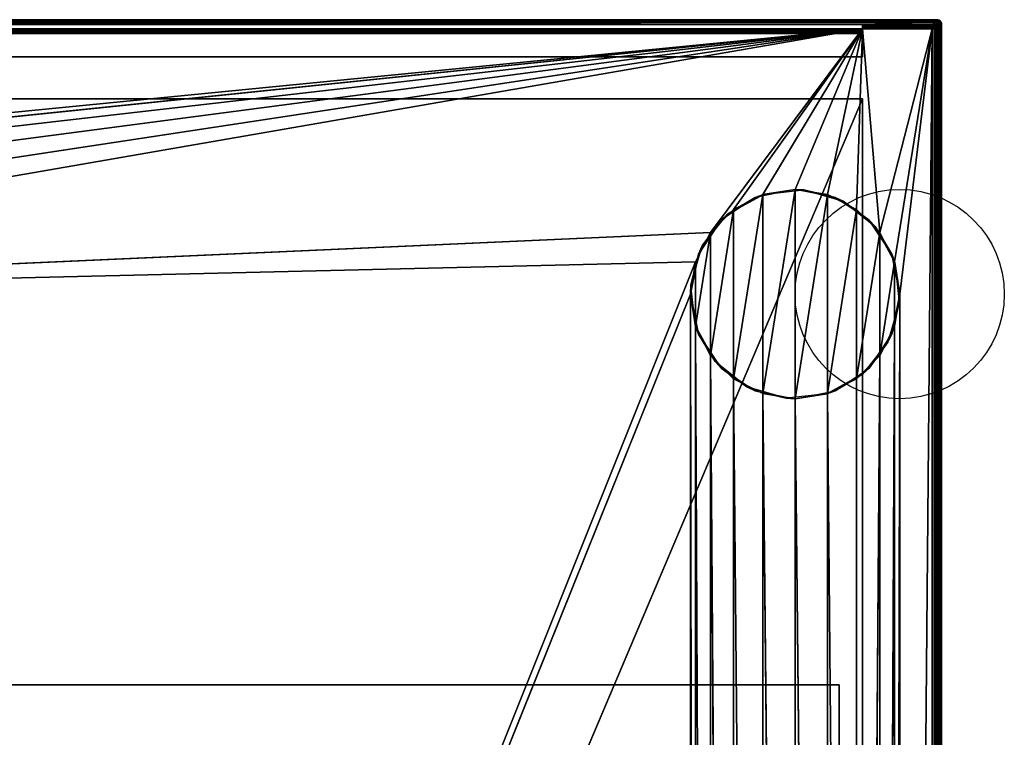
# Model space of a CAD drawing. Header units: millimetres. Extents: x -10 to 414, y -927 to 10.
# Tile 21 of 21: x 202 to 413, y -154 to 0. Entities that reach past the tile are written whole.
import ezdxf

# ---------------------------------------------------------------- set-up
doc = ezdxf.new("R2010")
doc.units = ezdxf.units.MM
doc.header["$MEASUREMENT"] = 0
for name, color, linetype, lineweight in [('0 Misc', 7, 'Continuous', 35), ('10 Raster Images', 7, 'Continuous', 35), ('5 Hatches', 7, 'Continuous', 35)]:
    doc.layers.add(name, color=color, linetype=linetype, lineweight=lineweight)

msp = doc.modelspace()

# ---------------------------------------------------------------- linework, layer by layer
at = {"layer": '0 Misc', "color": 160, "linetype": 'Continuous', "lineweight": 25}
for p, q in [((1, 0, 1174), (399, 0, 1174)), ((399, 0, 1194), (1, 0, 1194)), ((399, 0, 1174), (399, 0, 1194)), ((1, -1, 1195), (399, -1, 1195)), ((383, -1, 1173), (17, -1, 1173)), ((383, -2, 33.5), (17, -2, 33.5)), ((17, -2, 12), (383, -2, 12)), ((31.5, -36.5, 12), (383, -2, 12)), ((38.45, -37.6, 12), (383, -2, 12)), ((44.73, -40.8, 12), (383, -2, 12)), ((49.7, -45.77, 12), (383, -2, 12)), ((52.9, -52.05, 12), (383, -2, 12)), ((54, -59, 12), (383, -2, 12)), ((350.3, -45.77, 12), (383, -2, 12)), ((355.27, -40.8, 12), (383, -2, 12)), ((361.55, -37.6, 12), (383, -2, 12)), ((368.5, -36.5, 12), (383, -2, 12)), ((375.45, -37.6, 12), (383, -2, 12)), ((381.73, -40.8, 12), (383, -2, 12)), ((383, -1, 13), (383, -1, 1173)), ((383, -1, 1173), (383, -8, 1173)), ((383, -1, 13), (398, -1, 13)), ((398, -1, 1173), (383, -1, 1173)), ((383, -8, 34.5), (383, -1, 1173)), ((383, -3, 34.5), (383, -1, 1173)), ((383, -2.84, 34.49), (383, -1, 1173)), ((383, -2.55, 34.39), (383, -1, 1173)), ((383, -2.29, 34.21), (383, -1, 1173)), ((383, -2.11, 33.95), (383, -1, 1173)), ((383, -2.01, 33.66), (383, -1, 1173)), ((383, -2, 33.5), (383, -1, 1173)), ((383, -2, 12), (383, -1, 1173)), ((383, -1.84, 12.01), (383, -1, 1173)), ((383, -1.55, 12.11), (383, -1, 1173)), ((383, -1.29, 12.29), (383, -1, 1173)), ((383, -1.11, 12.55), (383, -1, 1173)), ((383, -1.01, 12.84), (383, -1, 1173)), ((383, -2, 12), (383, -2, 33.5)), ((398, -2, 12), (383, -2, 12)), ((386.7, -45.77, 12), (383, -2, 12)), ((386.7, -45.77, 12), (398, -2, 12)), ((389.9, -52.05, 12), (398, -2, 12)), ((391, -59, 12), (398, -2, 12)), ((391, -785, 12), (398, -2, 12)), ((398, -1, 13), (398, -1, 1173)), ((399, -1, 1173), (398, -1, 1173)), ((398, -881, 12), (398, -2, 12)), ((398.16, -1.01, 1173), (399, -1, 1173)), ((398.45, -1.11, 1173), (399, -1, 1173)), ((398.71, -1.29, 1173), (399, -1, 1173)), ((398.89, -1.55, 1173), (399, -1, 1173)), ((398.99, -1.84, 1173), (399, -1, 1173)), ((399, -2, 1173), (399, -1, 1173)), ((399, -1, 1195), (399, -899, 1195)), ((399, -2, 1173), (399, -2, 13)), ((399, -2, 13), (399, -881, 13)), ((399, -881, 1173), (399, -2, 1173)), ((400, -1, 1174), (400, -899, 1174)), ((400, -899, 1194), (400, -1, 1194)), ((400, -1, 1194), (400, -1, 1174)), ((17, -3, 34.5), (383, -3, 34.5)), ((383, -3, 34.5), (383, -8, 34.5)), ((17, -8, 34.5), (383, -8, 34.5)), ((383, -8, 1173), (17, -8, 1173)), ((383, -8, 34.5), (383, -8, 1173)), ((383, -17, 34.5), (17, -17, 34.5)), ((17, -17, 1173), (383, -17, 1173)), ((17, -881, 1173), (383, -17, 1173)), ((383, -17, 34.5), (383, -815, 34.5)), ((383, -17, 1173), (383, -17, 34.5)), ((383, -17, 1173), (383, -881, 1173)), ((383, -881, 13), (383, -17, 1173)), ((383, -815.89, 33.95), (383, -17, 1173)), ((383, -815.71, 34.21), (383, -17, 1173)), ((383, -815.45, 34.39), (383, -17, 1173)), ((383, -815.16, 34.49), (383, -17, 1173)), ((383, -815, 34.5), (383, -17, 1173)), ((355.27, -77.2), (361.55, -37.6)), ((361.55, -80.4), (368.5, -36.5)), ((361.55, -80.4), (361.55, -37.6)), ((368.5, -81.5), (368.5, -36.5)), ((368.5, -81.5), (375.45, -37.6)), ((375.45, -80.4), (375.45, -37.6)), ((350.3, -72.23), (355.27, -40.8)), ((355.27, -77.2), (355.27, -40.8)), ((375.45, -80.4), (381.73, -40.8)), ((381.73, -77.2), (381.73, -40.8)), ((54, -59, 12), (350.3, -45.77, 12)), ((347.1, -65.95), (350.3, -45.77)), ((350.3, -72.23), (350.3, -45.77)), ((381.73, -77.2), (386.7, -45.77)), ((386.7, -72.23), (386.7, -45.77)), ((54, -59, 12), (347.1, -52.05, 12)), ((54, -785, 12), (347.1, -52.05, 12)), ((347.1, -65.95), (347.1, -52.05)), ((386.7, -72.23), (389.9, -52.05)), ((389.9, -65.95), (389.9, -52.05)), ((54, -785, 12), (346, -59, 12)), ((346, -785, 12), (346, -59, 12)), ((347.1, -778.05, 12), (346, -59, 12)), ((389.9, -778.05, 12), (391, -59, 12)), ((391, -59, 12), (391, -785, 12)), ((347.1, -778.05, 12), (347.1, -65.95, 12)), ((350.3, -771.77, 12), (347.1, -65.95, 12)), ((386.7, -771.77, 12), (389.9, -65.95, 12)), ((389.9, -778.05, 12), (389.9, -65.95, 12)), ((350.3, -771.77, 12), (350.3, -72.23, 12)), ((355.27, -766.8, 12), (350.3, -72.23, 12)), ((381.73, -766.8, 12), (386.7, -72.23, 12)), ((386.7, -771.77, 12), (386.7, -72.23, 12)), ((355.27, -766.8, 12), (355.27, -77.2, 12)), ((361.55, -763.6, 12), (355.27, -77.2, 12)), ((381.73, -766.8, 12), (381.73, -77.2, 12)), ((361.55, -763.6, 12), (361.55, -80.4, 12)), ((368.5, -762.5, 12), (361.55, -80.4, 12)), ((375.45, -763.6, 12), (375.45, -80.4, 12)), ((381.73, -766.8, 12), (375.45, -80.4, 12)), ((368.5, -762.5, 12), (368.5, -81.5, 12)), ((375.45, -763.6, 12), (368.5, -81.5, 12)), ((22, -143, 1142), (378, -143, 1142)), ((378, -143, 69.5), (22, -143, 69.5)), ((378, -143, 1142), (378, -143, 69.5)), ((378, -159, 1142), (378, -143, 1142)), ((378, -159, 69.5), (378, -143, 69.5))]:
    msp.add_line(p, q, dxfattribs=at).dxf.unprotected_set("ltscale", 0)
for centre in [(391, -59), (391, -59, 12)]:
    msp.add_circle(centre, 22.5, dxfattribs=at).dxf.unprotected_set("ltscale", 0)
at = {"layer": '0 Misc', "color": 160, "linetype": 'Continuous', "lineweight": 25, "extrusion": (-1, 0, 0)}
for centre, start, end in [((1, 1174, -399), 180, 270), ((1, 1194, -399), 90, 180), ((3, 33.5, -383), 90, 180)]:
    msp.add_arc(centre, 1, start, end, dxfattribs=at).dxf.unprotected_set("ltscale", 0)
at = {"layer": '0 Misc', "color": 160, "linetype": 'Continuous', "lineweight": 25, "extrusion": (0, 0, -1)}
for centre in [(-399, -1, -1174), (-398, -2, -1173)]:
    msp.add_arc(centre, 1, 90, 180, dxfattribs=at).dxf.unprotected_set("ltscale", 0)
at = {"layer": '0 Misc', "color": 160, "linetype": 'Continuous', "lineweight": 25}
for centre in [(399, -1, 1194), (398, -2, 13)]:
    msp.add_arc(centre, 1, 0, 90, dxfattribs=at).dxf.unprotected_set("ltscale", 0)
at = {"layer": '0 Misc', "color": 160, "linetype": 'Continuous', "lineweight": 25, "extrusion": (1, 0, 0)}
for centre in [(-2, 13, 383), (-2, 13, 398)]:
    msp.add_arc(centre, 1, 270, 0, dxfattribs=at).dxf.unprotected_set("ltscale", 0)
at = {"layer": '0 Misc', "color": 160, "linetype": 'Continuous', "lineweight": 25, "extrusion": (0, -1, 0)}
for centre, start, end in [((398, 13, 2), 270, 0), ((399, 1174, 1), 270, 0), ((399, 1194, 1), 0, 90)]:
    msp.add_arc(centre, 1, start, end, dxfattribs=at).dxf.unprotected_set("ltscale", 0)
at = {"layer": '0 Misc', "color": 7, "lineweight": 25}
for points, invisible_edges in [([(1, -0.08, 1173.62), (399, 0, 1174), (399, -0.08, 1173.62)], 1), ([(1, -0.08, 1173.62), (1, 0, 1174), (399, 0, 1174)], 12), ([(399, 0, 1194), (1, 0, 1174), (1, 0, 1194)], 1), ([(399, 0, 1194), (399, 0, 1174), (1, 0, 1174)], 12), ([(399, 0, 1194), (1, -0.08, 1194.38), (399, -0.08, 1194.38)], 1), ([(399, 0, 1194), (1, 0, 1194), (1, -0.08, 1194.38)], 12), ([(399, 0, 1174), (399.38, -0.08, 1194), (399.38, -0.08, 1174)], 1), ([(399, 0, 1174), (399, 0, 1194), (399.38, -0.08, 1194)], 12), ([(1, -0.29, 1173.29), (399, -0.08, 1173.62), (399, -0.29, 1173.29)], 1), ([(1, -0.29, 1173.29), (1, -0.08, 1173.62), (399, -0.08, 1173.62)], 12), ([(1, -0.29, 1194.71), (399, -0.08, 1194.38), (1, -0.08, 1194.38)], 1), ([(1, -0.29, 1194.71), (399, -0.29, 1194.71), (399, -0.08, 1194.38)], 12), ([(399, -0.29, 1173.29), (1, -0.62, 1173.08), (1, -0.29, 1173.29)], 1), ([(399, -0.29, 1173.29), (399, -0.62, 1173.08), (1, -0.62, 1173.08)], 12), ([(1, -0.62, 1194.92), (399, -0.29, 1194.71), (1, -0.29, 1194.71)], 1), ([(1, -0.62, 1194.92), (399, -0.62, 1194.92), (399, -0.29, 1194.71)], 12), ([(399, -0.62, 1173.08), (2, -1, 1173), (1, -0.62, 1173.08)], 12), ([(1, -1, 1195), (399, -0.62, 1194.92), (1, -0.62, 1194.92)], 1), ([(1, -1, 1195), (399, -1, 1195), (399, -0.62, 1194.92)], 12), ([(399, -0.62, 1173.08), (17, -1, 1173), (2, -1, 1173)], 12), ([(383, -1, 1173), (17, -8, 1173), (17, -1, 1173)], 1), ([(383, -1, 1173), (383, -8, 1173), (17, -8, 1173)], 12), ([(383, -2, 33.5), (17, -2, 12), (17, -2, 33.5)], 1), ([(383, -2, 33.5), (383, -2, 12), (17, -2, 12)], 12), ([(383, -2, 33.5), (17, -2.08, 33.88), (383, -2.08, 33.88)], 1), ([(383, -2, 33.5), (17, -2, 33.5), (17, -2.08, 33.88)], 12), ([(17, -2.29, 34.21), (383, -2.08, 33.88), (17, -2.08, 33.88)], 1), ([(17, -2.29, 34.21), (383, -2.29, 34.21), (383, -2.08, 33.88)], 12), ([(398, -1, 1173), (383, -1, 1173), (399, -0.62, 1173.08)], 2), ([(383, -1, 13), (398, -1.08, 12.62), (383, -1.08, 12.62)], 1), ([(383, -1, 13), (398, -1, 13), (398, -1.08, 12.62)], 12), ([(398, -1, 13), (383, -1, 1173), (398, -1, 1173)], 1), ([(398, -1, 13), (383, -1, 13), (383, -1, 1173)], 12), ([(398, -1.29, 12.29), (383, -1.08, 12.62), (398, -1.08, 12.62)], 1), ([(398, -1.29, 12.29), (383, -1.29, 12.29), (383, -1.08, 12.62)], 12), ([(398, -1.62, 12.08), (383, -1.29, 12.29), (398, -1.29, 12.29)], 1), ([(398, -1.62, 12.08), (383, -1.62, 12.08), (383, -1.29, 12.29)], 12), ([(398, -2, 12), (383, -1.62, 12.08), (398, -1.62, 12.08)], 1), ([(398, -2, 12), (383, -2, 12), (383, -1.62, 12.08)], 12), ([(398, -1, 1173), (399, -0.62, 1173.08), (399, -1, 1173)], 1), ([(398, -1, 13), (398.38, -1.08, 1173), (398.38, -1.08, 13)], 1), ([(398, -1, 13), (398, -1, 1173), (398.38, -1.08, 1173)], 12), ([(398, -881, 12), (398.38, -2, 12.08), (398.38, -881, 12.08)], 1), ([(398, -881, 12), (398, -2, 12), (398.38, -2, 12.08)], 12), ([(398.05, -1.09, 12.58), (398.34, -1.25, 12.43), (398.09, -1.22, 12.38)], 1), ([(398.05, -1.09, 12.58), (398.3, -1.11, 12.65), (398.34, -1.25, 12.43)], 12), ([(398.09, -1.38, 12.22), (398.3, -1.65, 12.11), (398.05, -1.58, 12.09)], 1), ([(398.09, -1.22, 12.38), (398.34, -1.43, 12.25), (398.09, -1.38, 12.22)], 1), ([(398.09, -1.22, 12.38), (398.34, -1.25, 12.43), (398.34, -1.43, 12.25)], 12), ([(398.09, -1.38, 12.22), (398.34, -1.43, 12.25), (398.3, -1.65, 12.11)], 12), ([(398.53, -1.19, 12.75), (398.22, -1.03, 12.89), (398.45, -1.11, 13)], 1), ([(398.53, -1.19, 12.75), (398.3, -1.11, 12.65), (398.22, -1.03, 12.89)], 12), ([(398.45, -2, 12.11), (398.22, -1.89, 12.03), (398.3, -1.65, 12.11)], 12), ([(398.34, -1.25, 12.43), (398.3, -1.11, 12.65), (398.53, -1.19, 12.75)], 12), ([(398.57, -1.52, 12.33), (398.3, -1.65, 12.11), (398.34, -1.43, 12.25)], 1), ([(398.57, -1.52, 12.33), (398.53, -1.75, 12.19), (398.3, -1.65, 12.11)], 12), ([(398.45, -2, 12.11), (398.3, -1.65, 12.11), (398.53, -1.75, 12.19)], 1), ([(398.34, -1.25, 12.43), (398.53, -1.19, 12.75), (398.57, -1.33, 12.52)], 1), ([(398.34, -1.43, 12.25), (398.34, -1.25, 12.43), (398.57, -1.33, 12.52)], 12), ([(398.34, -1.43, 12.25), (398.57, -1.33, 12.52), (398.57, -1.52, 12.33)], 1), ([(398.38, -1.08, 13), (398.71, -1.29, 1173), (398.71, -1.29, 13)], 1), ([(398.38, -1.08, 13), (398.38, -1.08, 1173), (398.71, -1.29, 1173)], 12), ([(398.71, -2, 12.29), (398.38, -881, 12.08), (398.38, -2, 12.08)], 1), ([(398.71, -2, 12.29), (398.71, -881, 12.29), (398.38, -881, 12.08)], 12), ([(398.53, -1.19, 12.75), (398.76, -1.46, 12.65), (398.57, -1.33, 12.52)], 1), ([(398.53, -1.19, 12.75), (398.72, -1.32, 12.87), (398.76, -1.46, 12.65)], 12), ([(398.72, -1.87, 12.32), (398.53, -1.75, 12.19), (398.57, -1.52, 12.33)], 12), ([(398.76, -1.46, 12.65), (398.57, -1.52, 12.33), (398.57, -1.33, 12.52)], 1), ([(398.76, -1.46, 12.65), (398.76, -1.65, 12.46), (398.57, -1.52, 12.33)], 12), ([(398.72, -1.87, 12.32), (398.57, -1.52, 12.33), (398.76, -1.65, 12.46)], 1), ([(398.71, -1.29, 13), (398.92, -1.62, 1173), (398.92, -1.62, 13)], 1), ([(398.71, -1.29, 13), (398.71, -1.29, 1173), (398.92, -1.62, 1173)], 12), ([(398.92, -2, 12.62), (398.71, -881, 12.29), (398.71, -2, 12.29)], 1), ([(398.92, -2, 12.62), (398.92, -881, 12.62), (398.71, -881, 12.29)], 12), ([(398.9, -1.63, 12.79), (398.72, -1.32, 12.87), (398.87, -1.5, 12.99)], 1), ([(398.9, -1.63, 12.79), (398.76, -1.46, 12.65), (398.72, -1.32, 12.87)], 12), ([(398.87, -1.99, 12.5), (398.72, -1.87, 12.32), (398.76, -1.65, 12.46)], 12), ([(398.9, -1.63, 12.79), (398.76, -1.65, 12.46), (398.76, -1.46, 12.65)], 1), ([(398.9, -1.63, 12.79), (398.9, -1.79, 12.63), (398.76, -1.65, 12.46)], 12), ([(398.87, -1.99, 12.5), (398.76, -1.65, 12.46), (398.9, -1.79, 12.63)], 1), ([(398.9, -1.63, 12.79), (398.98, -1.95, 12.82), (398.9, -1.79, 12.63)], 1), ([(398.9, -1.63, 12.79), (398.98, -1.82, 12.95), (398.98, -1.95, 12.82)], 12), ([(399, -2, 1173), (398.92, -1.62, 13), (398.92, -1.62, 1173)], 1), ([(399, -2, 1173), (399, -2, 13), (398.92, -1.62, 13)], 12), ([(399, -2, 13), (398.92, -881, 12.62), (398.92, -2, 12.62)], 1), ([(399, -2, 13), (399, -881, 13), (398.92, -881, 12.62)], 12), ([(399.25, -0.47, 1173.19), (399.11, -0.78, 1173.03), (399, -0.55, 1173.11)], 1), ([(399, -0.55, 1194.89), (399.35, -0.7, 1194.89), (399.25, -0.47, 1194.81)], 1), ([(399, -0.55, 1194.89), (399.11, -0.78, 1194.97), (399.35, -0.7, 1194.89)], 12), ([(399, -1, 1173), (399.38, -899, 1173.08), (399, -2, 1173)], 1), ([(399, -1, 1173), (399.38, -1, 1173.08), (399.38, -899, 1173.08)], 12), ([(399, -1, 1195), (399.38, -899, 1194.92), (399.38, -1, 1194.92)], 1), ([(399, -1, 1195), (399, -899, 1195), (399.38, -899, 1194.92)], 12), ([(399.38, -899, 1173.08), (399, -881, 1173), (399, -2, 1173)], 12), ([(399.21, -0.1, 1173.63), (399.13, -0.28, 1173.32), (399.01, -0.13, 1173.5)], 1), ([(399.01, -0.13, 1194.5), (399.35, -0.24, 1194.54), (399.21, -0.1, 1194.37)], 1), ([(399.01, -0.13, 1194.5), (399.13, -0.28, 1194.68), (399.35, -0.24, 1194.54)], 12), ([(399.21, -0.1, 1173.63), (399.05, -0.02, 1173.82), (399.18, -0.02, 1173.95)], 12), ([(399.37, -0.1, 1194.21), (399.05, -0.02, 1194.18), (399.21, -0.1, 1194.37)], 1), ([(399.37, -0.1, 1194.21), (399.18, -0.02, 1194.05), (399.05, -0.02, 1194.18)], 12), ([(399.25, -0.47, 1173.19), (399.35, -0.7, 1173.11), (399.11, -0.78, 1173.03)], 12), ([(399.21, -0.1, 1173.63), (399.35, -0.24, 1173.46), (399.13, -0.28, 1173.32)], 12), ([(399.35, -0.24, 1173.46), (399.25, -0.47, 1173.19), (399.13, -0.28, 1173.32)], 1), ([(399.13, -0.28, 1194.68), (399.48, -0.43, 1194.67), (399.35, -0.24, 1194.54)], 1), ([(399.13, -0.28, 1194.68), (399.25, -0.47, 1194.81), (399.48, -0.43, 1194.67)], 12), ([(399.21, -0.1, 1173.63), (399.18, -0.02, 1173.95), (399.37, -0.1, 1173.79)], 1), ([(399.35, -0.24, 1173.46), (399.21, -0.1, 1173.63), (399.37, -0.1, 1173.79)], 12), ([(399.21, -0.1, 1194.37), (399.54, -0.24, 1194.35), (399.37, -0.1, 1194.21)], 1), ([(399.21, -0.1, 1194.37), (399.35, -0.24, 1194.54), (399.54, -0.24, 1194.35)], 12), ([(399.35, -0.24, 1173.46), (399.48, -0.43, 1173.33), (399.25, -0.47, 1173.19)], 12), ([(399.35, -0.7, 1173.11), (399.25, -0.47, 1173.19), (399.48, -0.43, 1173.33)], 12), ([(399.57, -0.66, 1194.75), (399.48, -0.43, 1194.67), (399.25, -0.47, 1194.81)], 12), ([(399.57, -0.66, 1194.75), (399.25, -0.47, 1194.81), (399.35, -0.7, 1194.89)], 1), ([(399.35, -0.24, 1173.46), (399.37, -0.1, 1173.79), (399.54, -0.24, 1173.65)], 1), ([(399.48, -0.43, 1173.33), (399.35, -0.24, 1173.46), (399.54, -0.24, 1173.65)], 12), ([(399.54, -0.24, 1194.35), (399.35, -0.24, 1194.54), (399.48, -0.43, 1194.67)], 12), ([(399.35, -0.7, 1173.11), (399.48, -0.43, 1173.33), (399.57, -0.66, 1173.25)], 1), ([(399.57, -0.66, 1173.25), (399.42, -0.95, 1173.09), (399.35, -0.7, 1173.11)], 1), ([(399.35, -0.7, 1194.89), (399.62, -0.91, 1194.78), (399.57, -0.66, 1194.75)], 1), ([(399.35, -0.7, 1194.89), (399.42, -0.95, 1194.91), (399.62, -0.91, 1194.78)], 12), ([(399.54, -0.24, 1173.65), (399.37, -0.1, 1173.79), (399.5, -0.13, 1173.99)], 12), ([(399.37, -0.1, 1194.21), (399.68, -0.28, 1194.13), (399.5, -0.13, 1194.01)], 1), ([(399.37, -0.1, 1194.21), (399.54, -0.24, 1194.35), (399.68, -0.28, 1194.13)], 12), ([(399.71, -0.29, 1194), (399.38, -0.08, 1174), (399.38, -0.08, 1194)], 1), ([(399.71, -0.29, 1194), (399.71, -0.29, 1174), (399.38, -0.08, 1174)], 12), ([(399.38, -899, 1173.08), (399.71, -1, 1173.29), (399.71, -899, 1173.29)], 1), ([(399.38, -899, 1173.08), (399.38, -1, 1173.08), (399.71, -1, 1173.29)], 12), ([(399.38, -1, 1194.92), (399.71, -899, 1194.71), (399.71, -1, 1194.71)], 1), ([(399.38, -1, 1194.92), (399.38, -899, 1194.92), (399.71, -899, 1194.71)], 12), ([(399.57, -0.66, 1173.25), (399.62, -0.91, 1173.22), (399.42, -0.95, 1173.09)], 12), ([(399.48, -0.43, 1173.33), (399.54, -0.24, 1173.65), (399.67, -0.43, 1173.52)], 1), ([(399.54, -0.24, 1194.35), (399.48, -0.43, 1194.67), (399.67, -0.43, 1194.48)], 1), ([(399.57, -0.66, 1173.25), (399.48, -0.43, 1173.33), (399.67, -0.43, 1173.52)], 12), ([(399.67, -0.43, 1194.48), (399.48, -0.43, 1194.67), (399.57, -0.66, 1194.75)], 12), ([(399.54, -0.24, 1173.65), (399.5, -0.13, 1173.99), (399.68, -0.28, 1173.87)], 1), ([(399.67, -0.43, 1173.52), (399.54, -0.24, 1173.65), (399.68, -0.28, 1173.87)], 12), ([(399.54, -0.24, 1194.35), (399.81, -0.47, 1194.25), (399.68, -0.28, 1194.13)], 1), ([(399.54, -0.24, 1194.35), (399.67, -0.43, 1194.48), (399.81, -0.47, 1194.25)], 12), ([(399.57, -0.66, 1173.25), (399.67, -0.43, 1173.52), (399.75, -0.66, 1173.43)], 1), ([(399.67, -0.43, 1194.48), (399.57, -0.66, 1194.75), (399.75, -0.66, 1194.57)], 1), ([(399.75, -0.66, 1173.43), (399.62, -0.91, 1173.22), (399.57, -0.66, 1173.25)], 1), ([(399.78, -0.91, 1194.62), (399.57, -0.66, 1194.75), (399.62, -0.91, 1194.78)], 1), ([(399.78, -0.91, 1194.62), (399.75, -0.66, 1194.57), (399.57, -0.66, 1194.75)], 12), ([(399.75, -0.66, 1173.43), (399.78, -0.91, 1173.38), (399.62, -0.91, 1173.22)], 12), ([(399.67, -0.43, 1173.52), (399.68, -0.28, 1173.87), (399.81, -0.47, 1173.75)], 1), ([(399.67, -0.43, 1173.52), (399.89, -0.7, 1173.65), (399.75, -0.66, 1173.43)], 1), ([(399.67, -0.43, 1173.52), (399.81, -0.47, 1173.75), (399.89, -0.7, 1173.65)], 12), ([(399.89, -0.7, 1194.35), (399.67, -0.43, 1194.48), (399.75, -0.66, 1194.57)], 1), ([(399.89, -0.7, 1194.35), (399.81, -0.47, 1194.25), (399.67, -0.43, 1194.48)], 12), ([(399.92, -0.62, 1194), (399.71, -0.29, 1174), (399.71, -0.29, 1194)], 1), ([(399.92, -0.62, 1194), (399.92, -0.62, 1174), (399.71, -0.29, 1174)], 12), ([(399.92, -1, 1173.62), (399.71, -899, 1173.29), (399.71, -1, 1173.29)], 1), ([(399.92, -1, 1173.62), (399.92, -899, 1173.62), (399.71, -899, 1173.29)], 12), ([(399.71, -1, 1194.71), (399.92, -899, 1194.38), (399.92, -1, 1194.38)], 1), ([(399.71, -1, 1194.71), (399.71, -899, 1194.71), (399.92, -899, 1194.38)], 12), ([(399.89, -0.7, 1173.65), (399.78, -0.91, 1173.38), (399.75, -0.66, 1173.43)], 1), ([(399.91, -0.95, 1194.42), (399.75, -0.66, 1194.57), (399.78, -0.91, 1194.62)], 1), ([(399.91, -0.95, 1194.42), (399.89, -0.7, 1194.35), (399.75, -0.66, 1194.57)], 12), ([(399.89, -0.7, 1173.65), (399.91, -0.95, 1173.58), (399.78, -0.91, 1173.38)], 12), ([(399.89, -0.55, 1174), (399.89, -0.7, 1173.65), (399.81, -0.47, 1173.75)], 1), ([(399.81, -0.47, 1194.25), (399.97, -0.78, 1194.11), (399.89, -0.55, 1194)], 1), ([(399.81, -0.47, 1194.25), (399.89, -0.7, 1194.35), (399.97, -0.78, 1194.11)], 12), ([(399.89, -0.55, 1174), (399.97, -0.78, 1173.89), (399.89, -0.7, 1173.65)], 12), ([(400, -1, 1194), (399.92, -0.62, 1174), (399.92, -0.62, 1194)], 1), ([(400, -1, 1194), (400, -1, 1174), (399.92, -0.62, 1174)], 12), ([(400, -1, 1174), (399.92, -899, 1173.62), (399.92, -1, 1173.62)], 1), ([(400, -1, 1174), (400, -899, 1174), (399.92, -899, 1173.62)], 12), ([(400, -899, 1194), (399.92, -1, 1194.38), (399.92, -899, 1194.38)], 1), ([(400, -899, 1194), (400, -1, 1194), (399.92, -1, 1194.38)], 12), ([(400, -899, 1194), (400, -1, 1174), (400, -1, 1194)], 1), ([(400, -899, 1194), (400, -899, 1174), (400, -1, 1174)], 12), ([(17, -2.62, 34.42), (383, -2.29, 34.21), (17, -2.29, 34.21)], 1), ([(17, -2.62, 34.42), (383, -2.62, 34.42), (383, -2.29, 34.21)], 12), ([(17, -3, 34.5), (383, -2.62, 34.42), (17, -2.62, 34.42)], 1), ([(17, -3, 34.5), (383, -3, 34.5), (383, -2.62, 34.42)], 12), ([(17, -3, 34.5), (383, -8, 34.5), (383, -3, 34.5)], 1), ([(17, -3, 34.5), (17, -8, 34.5), (383, -8, 34.5)], 12), ([(17, -8, 34.5), (383, -8, 1173), (383, -8, 34.5)], 1), ([(17, -8, 34.5), (17, -8, 1173), (383, -8, 1173)], 12), ([(383, -815, 34.5), (17, -17, 34.5), (17, -815, 34.5)], 1), ([(383, -815, 34.5), (383, -17, 34.5), (17, -17, 34.5)], 12), ([(383, -17, 34.5), (17, -17, 1173), (17, -17, 34.5)], 1), ([(383, -17, 34.5), (383, -17, 1173), (17, -17, 1173)], 12), ([(378, -143, 1142), (22, -143, 69.5), (22, -143, 1142)], 1), ([(378, -143, 1142), (378, -143, 69.5), (22, -143, 69.5)], 12), ([(378, -159, 1142), (22, -143, 1142), (22, -159, 1142)], 1), ([(378, -159, 1142), (378, -143, 1142), (22, -143, 1142)], 12), ([(22, -159, 69.5), (378, -143, 69.5), (378, -159, 69.5)], 1), ([(22, -159, 69.5), (22, -143, 69.5), (378, -143, 69.5)], 12), ([(378, -159, 69.5), (378, -143, 1142), (378, -159, 1142)], 1), ([(378, -159, 69.5), (378, -143, 69.5), (378, -143, 1142)], 12)]:
    msp.add_3dface(points, dxfattribs=dict(at, invisible_edges=invisible_edges))
for points in [[(399.05, -0.02, 1173.82), (399, -0.08, 1173.62), (399, 0, 1174)], [(399.18, -0.02, 1173.95), (399.05, -0.02, 1173.82), (399, 0, 1174)], [(399.18, -0.02, 1173.95), (399, 0, 1174), (399.38, -0.08, 1174)], [(399.18, -0.02, 1194.05), (399, 0, 1194), (399.05, -0.02, 1194.18)], [(399.18, -0.02, 1194.05), (399.38, -0.08, 1194), (399, 0, 1194)], [(399.05, -0.02, 1194.18), (399, 0, 1194), (399, -0.08, 1194.38)], [(399, -0.62, 1173.08), (383, -1, 1173), (17, -1, 1173)], [(31.5, -36.5, 12), (17, -2, 12), (383, -2, 12)], [(31.5, -36.5, 12), (383, -2, 12), (38.45, -37.6, 12)], [(38.45, -37.6, 12), (383, -2, 12), (44.73, -40.8, 12)], [(44.73, -40.8, 12), (383, -2, 12), (49.7, -45.77, 12)], [(49.7, -45.77, 12), (383, -2, 12), (52.9, -52.05, 12)], [(52.9, -52.05, 12), (383, -2, 12), (54, -59, 12)], [(54, -59, 12), (383, -2, 12), (350.3, -45.77, 12)], [(350.3, -45.77, 12), (383, -2, 12), (355.27, -40.8, 12)], [(355.27, -40.8, 12), (383, -2, 12), (361.55, -37.6, 12)], [(361.55, -37.6, 12), (383, -2, 12), (368.5, -36.5, 12)], [(368.5, -36.5, 12), (383, -2, 12), (375.45, -37.6, 12)], [(375.45, -37.6, 12), (383, -2, 12), (381.73, -40.8, 12)], [(381.73, -40.8, 12), (383, -2, 12), (386.7, -45.77, 12)], [(383, -1, 1173), (383, -8, 34.5), (383, -8, 1173)], [(383, -8, 34.5), (383, -1, 1173), (383, -3, 34.5)], [(383, -3, 34.5), (383, -1, 1173), (383, -2.84, 34.49)], [(383, -2.84, 34.49), (383, -1, 1173), (383, -2.55, 34.39)], [(383, -2.55, 34.39), (383, -1, 1173), (383, -2.29, 34.21)], [(383, -2.29, 34.21), (383, -1, 1173), (383, -2.11, 33.95)], [(383, -2.11, 33.95), (383, -1, 1173), (383, -2.01, 33.66)], [(383, -2.01, 33.66), (383, -1, 1173), (383, -2, 33.5)], [(383, -2, 33.5), (383, -1, 1173), (383, -2, 12)], [(383, -2, 12), (383, -1, 1173), (383, -1.84, 12.01)], [(383, -1.84, 12.01), (383, -1, 1173), (383, -1.55, 12.11)], [(383, -1.55, 12.11), (383, -1, 1173), (383, -1.29, 12.29)], [(383, -1.29, 12.29), (383, -1, 1173), (383, -1.11, 12.55)], [(383, -1.11, 12.55), (383, -1, 1173), (383, -1.01, 12.84)], [(383, -1.01, 12.84), (383, -1, 1173), (383, -1, 13)], [(386.7, -45.77, 12), (383, -2, 12), (398, -2, 12)], [(386.7, -45.77, 12), (398, -2, 12), (389.9, -52.05, 12)], [(389.9, -52.05, 12), (398, -2, 12), (391, -59, 12)], [(391, -59, 12), (398, -2, 12), (391, -785, 12)], [(398, -881, 12), (391, -785, 12), (398, -2, 12)], [(398, -1.08, 12.62), (398, -1, 13), (398.05, -1.09, 12.58)], [(398.05, -1.09, 12.58), (398, -1, 13), (398.22, -1.03, 12.89)], [(398.22, -1.03, 12.89), (398, -1, 13), (398.38, -1.08, 13)], [(399, -1, 1173), (398.16, -1.01, 1173), (398, -1, 1173)], [(398, -1.08, 12.62), (398.09, -1.22, 12.38), (398, -1.29, 12.29)], [(398, -1.08, 12.62), (398.05, -1.09, 12.58), (398.09, -1.22, 12.38)], [(398.09, -1.22, 12.38), (398.09, -1.38, 12.22), (398, -1.29, 12.29)], [(398.05, -1.58, 12.09), (398, -1.62, 12.08), (398, -1.29, 12.29)], [(398.09, -1.38, 12.22), (398.05, -1.58, 12.09), (398, -1.29, 12.29)], [(398.05, -1.58, 12.09), (398.3, -1.65, 12.11), (398, -1.62, 12.08)], [(398, -1.62, 12.08), (398.22, -1.89, 12.03), (398, -2, 12)], [(398.3, -1.65, 12.11), (398.22, -1.89, 12.03), (398, -1.62, 12.08)], [(398.22, -1.89, 12.03), (398.38, -2, 12.08), (398, -2, 12)], [(398.05, -1.09, 12.58), (398.22, -1.03, 12.89), (398.3, -1.11, 12.65)], [(398.16, -1.01, 1173), (399, -1, 1173), (398.45, -1.11, 1173)], [(398.45, -1.11, 13), (398.22, -1.03, 12.89), (398.38, -1.08, 13)], [(398.45, -2, 12.11), (398.38, -2, 12.08), (398.22, -1.89, 12.03)], [(398.45, -1.11, 13), (398.38, -1.08, 13), (398.71, -1.29, 13)], [(398.45, -2, 12.11), (398.71, -2, 12.29), (398.38, -2, 12.08)], [(398.45, -1.11, 1173), (399, -1, 1173), (398.71, -1.29, 1173)], [(398.53, -1.19, 12.75), (398.45, -1.11, 13), (398.71, -1.29, 13)], [(398.53, -1.75, 12.19), (398.71, -2, 12.29), (398.45, -2, 12.11)], [(398.53, -1.19, 12.75), (398.71, -1.29, 13), (398.72, -1.32, 12.87)], [(398.71, -2, 12.29), (398.53, -1.75, 12.19), (398.72, -1.87, 12.32)], [(398.71, -1.29, 1173), (399, -1, 1173), (398.89, -1.55, 1173)], [(398.87, -1.5, 12.99), (398.72, -1.32, 12.87), (398.71, -1.29, 13)], [(398.92, -1.62, 13), (398.87, -1.5, 12.99), (398.71, -1.29, 13)], [(398.87, -1.99, 12.5), (398.71, -2, 12.29), (398.72, -1.87, 12.32)], [(398.71, -2, 12.29), (398.87, -1.99, 12.5), (398.92, -2, 12.62)], [(398.92, -1.62, 13), (398.9, -1.63, 12.79), (398.87, -1.5, 12.99)], [(398.9, -1.79, 12.63), (398.92, -2, 12.62), (398.87, -1.99, 12.5)], [(398.89, -1.55, 1173), (399, -1, 1173), (398.99, -1.84, 1173)], [(398.98, -1.82, 12.95), (398.9, -1.63, 12.79), (398.92, -1.62, 13)], [(398.9, -1.79, 12.63), (398.98, -1.95, 12.82), (398.92, -2, 12.62)], [(398.92, -1.62, 13), (399, -2, 13), (398.98, -1.82, 12.95)], [(398.98, -1.95, 12.82), (399, -2, 13), (398.92, -2, 12.62)], [(398.98, -1.82, 12.95), (399, -2, 13), (398.98, -1.95, 12.82)], [(398.99, -1.84, 1173), (399, -1, 1173), (399, -2, 1173)], [(399.21, -0.1, 1173.63), (399, -0.08, 1173.62), (399.05, -0.02, 1173.82)], [(399.05, -0.02, 1194.18), (399, -0.08, 1194.38), (399.21, -0.1, 1194.37)], [(399.01, -0.13, 1173.5), (399, -0.29, 1173.29), (399, -0.08, 1173.62)], [(399.21, -0.1, 1173.63), (399.01, -0.13, 1173.5), (399, -0.08, 1173.62)], [(399.01, -0.13, 1194.5), (399.21, -0.1, 1194.37), (399, -0.08, 1194.38)], [(399, -0.29, 1194.71), (399.01, -0.13, 1194.5), (399, -0.08, 1194.38)], [(399.13, -0.28, 1173.32), (399, -0.29, 1173.29), (399.01, -0.13, 1173.5)], [(399, -0.29, 1194.71), (399.13, -0.28, 1194.68), (399.01, -0.13, 1194.5)], [(399.25, -0.47, 1173.19), (399, -0.29, 1173.29), (399.13, -0.28, 1173.32)], [(399.13, -0.28, 1194.68), (399, -0.29, 1194.71), (399.25, -0.47, 1194.81)], [(399, -0.62, 1173.08), (399, -0.29, 1173.29), (399, -0.55, 1173.11)], [(399, -0.55, 1173.11), (399, -0.29, 1173.29), (399.25, -0.47, 1173.19)], [(399, -0.55, 1194.89), (399.25, -0.47, 1194.81), (399, -0.29, 1194.71)], [(399, -0.62, 1194.92), (399, -0.55, 1194.89), (399, -0.29, 1194.71)], [(399, -0.62, 1173.08), (399, -0.55, 1173.11), (399.11, -0.78, 1173.03)], [(399, -0.62, 1194.92), (399.11, -0.78, 1194.97), (399, -0.55, 1194.89)], [(399, -0.62, 1173.08), (399.11, -0.78, 1173.03), (399, -1, 1173)], [(399.11, -0.78, 1194.97), (399, -0.62, 1194.92), (399, -1, 1195)], [(399.11, -0.78, 1173.03), (399.38, -1, 1173.08), (399, -1, 1173)], [(399.38, -1, 1194.92), (399.11, -0.78, 1194.97), (399, -1, 1195)], [(399.35, -0.7, 1173.11), (399.42, -0.95, 1173.09), (399.11, -0.78, 1173.03)], [(399.35, -0.7, 1194.89), (399.11, -0.78, 1194.97), (399.38, -1, 1194.92)], [(399.42, -0.95, 1173.09), (399.38, -1, 1173.08), (399.11, -0.78, 1173.03)], [(399.38, -0.08, 1174), (399.37, -0.1, 1173.79), (399.18, -0.02, 1173.95)], [(399.37, -0.1, 1194.21), (399.38, -0.08, 1194), (399.18, -0.02, 1194.05)], [(399.35, -0.7, 1194.89), (399.38, -1, 1194.92), (399.42, -0.95, 1194.91)], [(399.37, -0.1, 1173.79), (399.38, -0.08, 1174), (399.5, -0.13, 1173.99)], [(399.37, -0.1, 1194.21), (399.5, -0.13, 1194.01), (399.38, -0.08, 1194)], [(399.71, -0.29, 1174), (399.5, -0.13, 1173.99), (399.38, -0.08, 1174)], [(399.5, -0.13, 1194.01), (399.71, -0.29, 1194), (399.38, -0.08, 1194)], [(399.62, -0.91, 1173.22), (399.71, -1, 1173.29), (399.38, -1, 1173.08)], [(399.42, -0.95, 1173.09), (399.62, -0.91, 1173.22), (399.38, -1, 1173.08)], [(399.42, -0.95, 1194.91), (399.38, -1, 1194.92), (399.71, -1, 1194.71)], [(399.42, -0.95, 1194.91), (399.71, -1, 1194.71), (399.62, -0.91, 1194.78)], [(399.71, -0.29, 1174), (399.68, -0.28, 1173.87), (399.5, -0.13, 1173.99)], [(399.5, -0.13, 1194.01), (399.68, -0.28, 1194.13), (399.71, -0.29, 1194)], [(399.62, -0.91, 1173.22), (399.78, -0.91, 1173.38), (399.71, -1, 1173.29)], [(399.78, -0.91, 1194.62), (399.62, -0.91, 1194.78), (399.71, -1, 1194.71)], [(399.81, -0.47, 1173.75), (399.68, -0.28, 1173.87), (399.71, -0.29, 1174)], [(399.68, -0.28, 1194.13), (399.81, -0.47, 1194.25), (399.71, -0.29, 1194)], [(399.89, -0.55, 1174), (399.81, -0.47, 1173.75), (399.71, -0.29, 1174)], [(399.92, -0.62, 1174), (399.89, -0.55, 1174), (399.71, -0.29, 1174)], [(399.71, -0.29, 1194), (399.89, -0.55, 1194), (399.92, -0.62, 1194)], [(399.89, -0.55, 1194), (399.71, -0.29, 1194), (399.81, -0.47, 1194.25)], [(399.71, -1, 1173.29), (399.78, -0.91, 1173.38), (399.91, -0.95, 1173.58)], [(399.92, -1, 1194.38), (399.78, -0.91, 1194.62), (399.71, -1, 1194.71)], [(399.71, -1, 1173.29), (399.91, -0.95, 1173.58), (399.92, -1, 1173.62)], [(399.92, -1, 1194.38), (399.91, -0.95, 1194.42), (399.78, -0.91, 1194.62)], [(399.92, -0.62, 1174), (399.97, -0.78, 1173.89), (399.89, -0.55, 1174)], [(399.92, -0.62, 1194), (399.89, -0.55, 1194), (399.97, -0.78, 1194.11)], [(399.97, -0.78, 1173.89), (399.92, -1, 1173.62), (399.89, -0.7, 1173.65)], [(399.91, -0.95, 1173.58), (399.89, -0.7, 1173.65), (399.92, -1, 1173.62)], [(399.97, -0.78, 1194.11), (399.89, -0.7, 1194.35), (399.91, -0.95, 1194.42)], [(399.97, -0.78, 1194.11), (399.91, -0.95, 1194.42), (399.92, -1, 1194.38)], [(399.92, -0.62, 1174), (400, -1, 1174), (399.97, -0.78, 1173.89)], [(399.92, -0.62, 1194), (399.97, -0.78, 1194.11), (400, -1, 1194)], [(399.97, -0.78, 1173.89), (400, -1, 1174), (399.92, -1, 1173.62)], [(399.97, -0.78, 1194.11), (399.92, -1, 1194.38), (400, -1, 1194)], [(383, -17, 1173), (17, -881, 1173), (17, -17, 1173)], [(383, -881, 1173), (17, -881, 1173), (383, -17, 1173)], [(383, -17, 1173), (383, -881, 13), (383, -881, 1173)], [(383, -881, 13), (383, -17, 1173), (383, -815.89, 33.95)], [(383, -815.89, 33.95), (383, -17, 1173), (383, -815.71, 34.21)], [(383, -815.71, 34.21), (383, -17, 1173), (383, -815.45, 34.39)], [(383, -815.45, 34.39), (383, -17, 1173), (383, -815.16, 34.49)], [(383, -815.16, 34.49), (383, -17, 1173), (383, -815, 34.5)], [(383, -815, 34.5), (383, -17, 1173), (383, -17, 34.5)], [(355.27, -77.2), (355.27, -40.8), (361.55, -37.6)], [(355.27, -77.2), (361.55, -37.6), (361.55, -80.4)], [(361.55, -80.4), (361.55, -37.6), (368.5, -36.5)], [(361.55, -80.4), (368.5, -36.5), (368.5, -81.5)], [(368.5, -81.5), (368.5, -36.5), (375.45, -37.6)], [(368.5, -81.5), (375.45, -37.6), (375.45, -80.4)], [(375.45, -80.4), (375.45, -37.6), (381.73, -40.8)], [(350.3, -72.23), (350.3, -45.77), (355.27, -40.8)], [(350.3, -72.23), (355.27, -40.8), (355.27, -77.2)], [(375.45, -80.4), (381.73, -40.8), (381.73, -77.2)], [(381.73, -77.2), (381.73, -40.8), (386.7, -45.77)], [(54, -59, 12), (350.3, -45.77, 12), (347.1, -52.05, 12)], [(347.1, -65.95), (347.1, -52.05), (350.3, -45.77)], [(347.1, -65.95), (350.3, -45.77), (350.3, -72.23)], [(381.73, -77.2), (386.7, -45.77), (386.7, -72.23)], [(386.7, -72.23), (386.7, -45.77), (389.9, -52.05)], [(54, -59, 12), (347.1, -52.05, 12), (54, -785, 12)], [(54, -785, 12), (347.1, -52.05, 12), (346, -59, 12)], [(347.1, -52.05), (347.1, -65.95), (346, -59)], [(386.7, -72.23), (389.9, -52.05), (389.9, -65.95)], [(389.9, -65.95), (389.9, -52.05), (391, -59)], [(54, -785, 12), (346, -59, 12), (346, -785, 12)], [(346, -59, 12), (347.1, -778.05, 12), (346, -785, 12)], [(347.1, -778.05, 12), (346, -59, 12), (347.1, -65.95, 12)], [(389.9, -778.05, 12), (389.9, -65.95, 12), (391, -59, 12)], [(389.9, -778.05, 12), (391, -59, 12), (391, -785, 12)], [(347.1, -778.05, 12), (347.1, -65.95, 12), (350.3, -771.77, 12)], [(350.3, -771.77, 12), (347.1, -65.95, 12), (350.3, -72.23, 12)], [(386.7, -771.77, 12), (386.7, -72.23, 12), (389.9, -65.95, 12)], [(386.7, -771.77, 12), (389.9, -65.95, 12), (389.9, -778.05, 12)], [(350.3, -771.77, 12), (350.3, -72.23, 12), (355.27, -766.8, 12)], [(355.27, -766.8, 12), (350.3, -72.23, 12), (355.27, -77.2, 12)], [(381.73, -766.8, 12), (381.73, -77.2, 12), (386.7, -72.23, 12)], [(381.73, -766.8, 12), (386.7, -72.23, 12), (386.7, -771.77, 12)], [(355.27, -766.8, 12), (355.27, -77.2, 12), (361.55, -763.6, 12)], [(361.55, -763.6, 12), (355.27, -77.2, 12), (361.55, -80.4, 12)], [(381.73, -766.8, 12), (375.45, -80.4, 12), (381.73, -77.2, 12)], [(361.55, -763.6, 12), (361.55, -80.4, 12), (368.5, -762.5, 12)], [(368.5, -762.5, 12), (361.55, -80.4, 12), (368.5, -81.5, 12)], [(375.45, -763.6, 12), (368.5, -81.5, 12), (375.45, -80.4, 12)], [(375.45, -763.6, 12), (375.45, -80.4, 12), (381.73, -766.8, 12)], [(368.5, -762.5, 12), (368.5, -81.5, 12), (375.45, -763.6, 12)]]:
    msp.add_3dface(points, dxfattribs=at)
at = {"layer": '0 Misc', "color": 158, "lineweight": 25}
for points in [[(361.69, -37.56, 12), (359.89, -38.21), (354, -41.8, 12)], [(361.69, -37.56, 12), (368.5, -36.5), (359.89, -38.21)], [(370.41, -36.58, 12), (368.5, -36.5), (361.69, -37.56, 12)], [(370.41, -36.58, 12), (377.11, -38.21), (368.5, -36.5)], [(378.85, -39.02, 12), (377.11, -38.21), (370.41, -36.58, 12)], [(354, -41.8, 12), (359.89, -38.21), (352.59, -43.09)], [(378.85, -39.02, 12), (384.41, -43.09), (377.11, -38.21)], [(385.7, -44.5, 12), (384.41, -43.09), (378.85, -39.02, 12)], [(354, -41.8, 12), (352.59, -43.09), (348.52, -48.65, 12)], [(348.52, -48.65, 12), (352.59, -43.09), (347.71, -50.39)], [(385.7, -44.5, 12), (389.29, -50.39), (384.41, -43.09)], [(389.94, -52.19, 12), (389.29, -50.39), (385.7, -44.5, 12)], [(348.52, -48.65, 12), (347.71, -50.39), (346.08, -57.09, 12)], [(346.08, -57.09, 12), (347.71, -50.39), (346, -59)], [(389.94, -52.19, 12), (391, -59), (389.29, -50.39)], [(390.92, -60.91, 12), (391, -59), (389.94, -52.19, 12)], [(346.08, -57.09, 12), (346, -59), (347.06, -65.81, 12)], [(347.06, -65.81, 12), (346, -59), (347.71, -67.61)], [(390.92, -60.91, 12), (389.29, -67.61), (391, -59)], [(388.48, -69.35, 12), (389.29, -67.61), (390.92, -60.91, 12)], [(347.06, -65.81, 12), (347.71, -67.61), (351.3, -73.5, 12)], [(351.3, -73.5, 12), (347.71, -67.61), (352.59, -74.91)], [(388.48, -69.35, 12), (384.41, -74.91), (389.29, -67.61)], [(383, -76.2, 12), (384.41, -74.91), (388.48, -69.35, 12)], [(351.3, -73.5, 12), (352.59, -74.91), (358.15, -78.98, 12)], [(358.15, -78.98, 12), (352.59, -74.91), (359.89, -79.79)], [(383, -76.2, 12), (375.31, -80.44, 12), (377.11, -79.79)], [(383, -76.2, 12), (377.11, -79.79), (384.41, -74.91)], [(358.15, -78.98, 12), (359.89, -79.79), (366.59, -81.42, 12)], [(359.89, -79.79), (368.5, -81.5), (366.59, -81.42, 12)], [(368.5, -81.5), (375.31, -80.44, 12), (366.59, -81.42, 12)], [(377.11, -79.79), (375.31, -80.44, 12), (368.5, -81.5)]]:
    msp.add_3dface(points, dxfattribs=at)
at = {"layer": '10 Raster Images', "color": 160, "linetype": 'Continuous', "lineweight": 25}
for p, q in [((383, -2, 12), (17, -2, 12)), ((383, -1, 1173), (383, -8, 1173)), ((383, -1.01, 12.84), (383, -1, 13)), ((383, -1, 13), (383, -1, 1173)), ((383, -1.11, 12.55), (383, -1.01, 12.84)), ((383, -1.29, 12.29), (383, -1.11, 12.55)), ((383, -1.55, 12.11), (383, -1.29, 12.29)), ((383, -1.84, 12.01), (383, -1.55, 12.11)), ((383, -2, 12), (383, -1.84, 12.01)), ((383, -2.01, 33.66), (383, -2, 33.5)), ((383, -2, 33.5), (383, -2, 12)), ((398, -2, 12), (383, -2, 12)), ((383, -2.11, 33.95), (383, -2.01, 33.66)), ((383, -2.29, 34.21), (383, -2.11, 33.95)), ((399, -1, 1173), (398, -1, 1173)), ((398, -1, 1173), (398.16, -1.01, 1173)), ((398, -881, 12), (398, -2, 12)), ((398.16, -1.01, 1173), (398.45, -1.11, 1173)), ((398.45, -1.11, 1173), (398.71, -1.29, 1173)), ((398.71, -1.29, 1173), (398.89, -1.55, 1173)), ((398.89, -1.55, 1173), (398.99, -1.84, 1173)), ((398.99, -1.84, 1173), (399, -2, 1173)), ((399, -2, 1173), (399, -1, 1173)), ((383, -2.55, 34.39), (383, -2.29, 34.21)), ((383, -2.84, 34.49), (383, -2.55, 34.39)), ((383, -3, 34.5), (383, -2.84, 34.49)), ((383, -8, 34.5), (383, -3, 34.5)), ((383, -8, 1173), (383, -8, 34.5)), ((383, -17, 1173), (17, -17, 1173)), ((383, -17, 1173), (383, -881, 1173)), ((383, -815, 34.5), (383, -17, 34.5)), ((383, -17, 34.5), (383, -17, 1173)), ((383, -881, 1173), (383, -17, 1173)), ((361.55, -37.6), (355.27, -40.8)), ((355.27, -40.8, 12), (361.55, -37.6, 12)), ((368.5, -36.5), (361.55, -37.6)), ((361.55, -37.6, 12), (368.5, -36.5, 12)), ((375.45, -37.6), (368.5, -36.5)), ((368.5, -36.5, 12), (375.45, -37.6, 12)), ((381.73, -40.8), (375.45, -37.6)), ((375.45, -37.6, 12), (381.73, -40.8, 12)), ((355.27, -40.8), (350.3, -45.77)), ((350.3, -45.77, 12), (355.27, -40.8, 12)), ((386.7, -45.77), (381.73, -40.8)), ((381.73, -40.8, 12), (386.7, -45.77, 12)), ((350.3, -45.77), (347.1, -52.05)), ((347.1, -52.05, 12), (350.3, -45.77, 12)), ((389.9, -52.05), (386.7, -45.77)), ((386.7, -45.77, 12), (389.9, -52.05, 12)), ((347.1, -52.05), (346, -59)), ((346, -59, 12), (347.1, -52.05, 12)), ((391, -59), (389.9, -52.05)), ((389.9, -52.05, 12), (391, -59, 12)), ((346, -59), (347.1, -65.95)), ((347.1, -65.95, 12), (346, -59, 12)), ((389.9, -65.95), (391, -59)), ((391, -59, 12), (389.9, -65.95, 12)), ((347.1, -65.95), (350.3, -72.23)), ((350.3, -72.23, 12), (347.1, -65.95, 12)), ((386.7, -72.23), (389.9, -65.95)), ((389.9, -65.95, 12), (386.7, -72.23, 12)), ((350.3, -72.23), (355.27, -77.2)), ((355.27, -77.2, 12), (350.3, -72.23, 12)), ((381.73, -77.2), (386.7, -72.23)), ((386.7, -72.23, 12), (381.73, -77.2, 12)), ((355.27, -77.2), (361.55, -80.4)), ((361.55, -80.4, 12), (355.27, -77.2, 12)), ((375.45, -80.4), (381.73, -77.2)), ((381.73, -77.2, 12), (375.45, -80.4, 12)), ((361.55, -80.4), (368.5, -81.5)), ((368.5, -81.5, 12), (361.55, -80.4, 12)), ((368.5, -81.5), (375.45, -80.4)), ((375.45, -80.4, 12), (368.5, -81.5, 12))]:
    msp.add_line(p, q, dxfattribs=at).dxf.unprotected_set("ltscale", 0)
at = {"layer": '5 Hatches', "color": 7, "lineweight": 25}
for points, invisible_edges in [([(399, -899, 1195), (1, -1, 1195), (1, -899, 1195)], 1), ([(399, -899, 1195), (399, -1, 1195), (1, -1, 1195)], 12), ([(399, -2, 1173), (399, -881, 13), (399, -2, 13)], 1), ([(399, -2, 1173), (399, -881, 1173), (399, -881, 13)], 12)]:
    msp.add_3dface(points, dxfattribs=dict(at, invisible_edges=invisible_edges))

doc.saveas('drawing.dxf')
